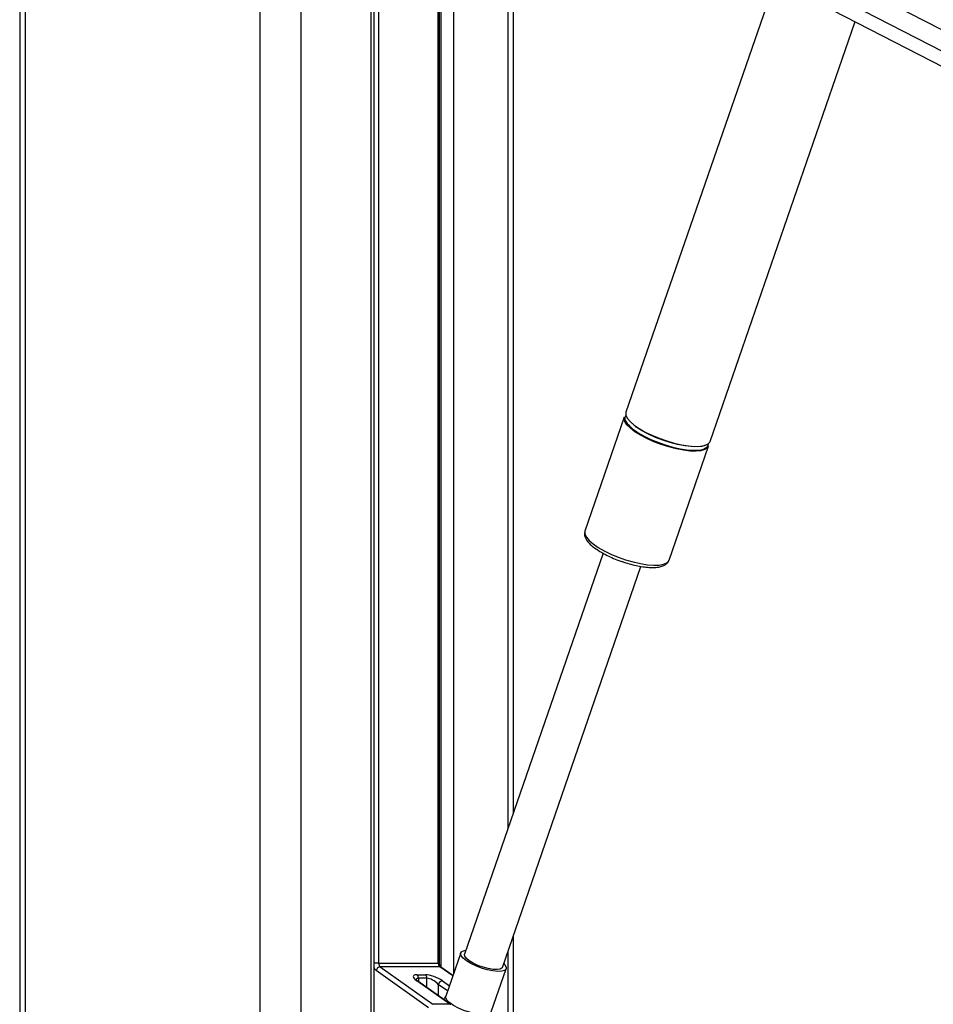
# Paper-space layout 'In-Ground Anchor' of a CAD drawing. Header units: millimetres. Extents: x 1591 to 17407, y 414 to 16227.
# Tile 53 of 67: x 12007 to 12461, y 6486 to 6976. Entities that reach past the tile are written whole.
import ezdxf

# ---------------------------------------------------------------- set-up
doc = ezdxf.new("R2010")
doc.units = ezdxf.units.MM

psp = doc.layouts.new('In-Ground Anchor')

# ---------------------------------------------------------------- linework, layer by layer
at = {"color": 7, "linetype": 'Continuous', "lineweight": 25, "ltscale": 2}
for p, q in [((12006.58, 7229.05), (12006.58, 1481.05)), ((12254.88, 7061.29), (13299.99, 6524.2)), ((12182.99, 5878.11), (12182.99, 7049.05)), ((12215.55, 6506.49), (12215.55, 7049.05)), ((12252.39, 6581.37), (12252.39, 7049.05)), ((12382.69, 6995.61), (12308.4, 6780.71)), ((12350.27, 6766.24), (12422.49, 6975.16)), ((12307.57, 6778.3), (12287.95, 6721.56)), ((12313.76, 6773.13), (12313.16, 6773.55)), ((12329.82, 6707.09), (12349.44, 6763.83)), ((12287.95, 6721.56), (12287.92, 6721.46)), ((12297.04, 6710.53), (12228.05, 6510.95)), ((12246.87, 6504.44), (12315.87, 6704.04)), ((12252.39, 5878.11), (12252.39, 6520.4)), ((12226.12, 6511.62), (12218.66, 6490.05)), ((12185.27, 6506.49), (12214.97, 6506.49)), ((12186.04, 6504.7), (12212.21, 6486.04)), ((12215.74, 6504.7), (12186.04, 6504.7)), ((12222.21, 6500.31), (12216.27, 6504.55)), ((12241.35, 6482.21), (12248.8, 6503.77)), ((12210.16, 6484.25), (12183.99, 6502.92)), ((12204.29, 6500.77), (12208.53, 6500.77)), ((12209.31, 6498.98), (12205.07, 6498.98)), ((12220.7, 6486.04), (12204.29, 6497.74)), ((12221.22, 6485.88), (12204.81, 6497.58)), ((12220.7, 6486.04), (12212.21, 6486.04))]:
    psp.add_line(p, q, dxfattribs=at)
at = {"color": 8, "linetype": 'Continuous', "lineweight": 25, "ltscale": 2}
for p, q in [((12009.36, 7229.05), (12009.36, 1481.05)), ((12126.06, 7229.05), (12126.06, 1481.05)), ((12146.58, 7229.05), (12146.58, 1481.05)), ((12266.37, 7073.54), (13244.81, 6570.71)), ((12260.48, 7065.98), (13354.95, 6503.52)), ((12181.61, 5878.11), (12181.61, 7049.05)), ((12185.27, 7049.05), (12185.27, 6506.49)), ((12214.97, 6506.49), (12214.97, 7049.05)), ((12216.34, 6504.49), (12216.34, 7049.05)), ((12222.52, 7049.05), (12222.52, 6501.2)), ((12249.57, 7049.05), (12249.57, 6573.23)), ((12249.57, 6512.26), (12249.57, 5878.11)), ((12185.27, 6506.49), (12182.99, 6506.49)), ((12215.55, 6506.49), (12214.97, 6506.49)), ((12222.15, 6500.13), (12215.74, 6504.7)), ((12205.07, 6498.98), (12205.07, 6497.4)), ((12209.31, 6494.38), (12209.31, 6498.98)), ((12214.97, 6495.96), (12214.97, 6490.34)), ((12219.57, 6492.67), (12214.97, 6495.96)), ((12217.02, 6497.74), (12220.47, 6495.28))]:
    psp.add_line(p, q, dxfattribs=at)
at = {"color": 7, "linetype": 'Continuous', "lineweight": 25, "ltscale": 2, "flags": 128}
for points in [[(12312.84, 6771.07), (12310.58, 6772.8), (12308.9, 6774.48), (12307.84, 6776.06), (12307.45, 6777.47), (12307.57, 6778.3)], [(12308.4, 6780.71), (12308.34, 6780.51), (12308.4, 6779.19), (12309.12, 6777.7), (12310.5, 6776.06), (12312.48, 6774.35), (12315, 6772.6), (12317.98, 6770.89), (12321.33, 6769.26), (12324.94, 6767.76), (12328.68, 6766.44), (12332.45, 6765.36), (12336.12, 6764.53), (12339.57, 6763.99), (12342.69, 6763.76), (12345.38, 6763.84), (12347.56, 6764.22), (12349.15, 6764.91), (12350.1, 6765.87), (12350.27, 6766.24)], [(12349.44, 6763.83), (12348.88, 6762.95), (12347.6, 6762.12), (12345.71, 6761.58), (12343.26, 6761.35), (12340.34, 6761.43), (12337.05, 6761.81), (12333.47, 6762.5), (12329.74, 6763.46), (12325.97, 6764.66), (12322.28, 6766.08), (12318.78, 6767.65), (12315.61, 6769.33), (12312.84, 6771.07)], [(12313.15, 6771.42), (12314.47, 6770.55), (12317.41, 6768.86), (12320.72, 6767.24), (12324.28, 6765.77), (12327.98, 6764.47), (12331.7, 6763.4), (12335.32, 6762.58), (12338.72, 6762.05), (12341.8, 6761.82), (12344.46, 6761.89), (12346.61, 6762.28), (12348.18, 6762.95), (12349.12, 6763.9), (12349.4, 6765.09), (12349.4, 6765.19)], [(12348.9, 6764.76), (12348.07, 6764.3), (12346.2, 6763.77), (12343.79, 6763.54), (12340.91, 6763.62), (12337.65, 6764), (12334.12, 6764.68), (12330.44, 6765.62), (12326.71, 6766.81), (12323.07, 6768.21), (12319.62, 6769.76), (12316.49, 6771.42), (12313.76, 6773.13)], [(12228.97, 6507.7), (12227.35, 6509.01), (12226.35, 6510.23), (12226.06, 6511.3), (12226.48, 6512.15), (12227.59, 6512.71), (12228.73, 6512.91)], [(12230.42, 6507.7), (12228.97, 6508.88), (12228.15, 6509.97), (12228.03, 6510.89), (12228.05, 6510.95)], [(12247.55, 6506.41), (12248.16, 6505.76), (12248.81, 6504.6), (12248.74, 6503.63), (12247.97, 6502.93), (12246.54, 6502.52), (12244.54, 6502.44), (12242.09, 6502.68), (12239.35, 6503.25), (12236.49, 6504.09), (12233.7, 6505.16), (12231.14, 6506.38), (12228.97, 6507.7)], [(12246.87, 6504.44), (12246.69, 6504.12), (12245.78, 6503.57), (12244.25, 6503.33), (12242.22, 6503.41), (12239.84, 6503.81), (12237.28, 6504.5), (12234.73, 6505.42), (12232.39, 6506.51), (12230.42, 6507.7)], [(12233.4, 6481.34), (12230.56, 6482.05), (12227.68, 6483.01), (12224.96, 6484.18), (12222.55, 6485.47), (12220.63, 6486.8), (12219.3, 6488.09), (12218.65, 6489.26), (12218.66, 6490.05)]]:
    psp.add_lwpolyline(points, dxfattribs=at)
at = {"color": 8, "linetype": 'Continuous', "lineweight": 25, "ltscale": 2, "flags": 128}
psp.add_lwpolyline([(12287.92, 6721.46), (12287.89, 6721.36), (12287.95, 6720.04), (12288.67, 6718.55), (12290.05, 6716.91), (12292.03, 6715.2), (12294.55, 6713.45), (12297.53, 6711.74), (12300.88, 6710.1), (12304.49, 6708.61), (12308.24, 6707.29), (12312, 6706.21), (12315.67, 6705.38), (12319.12, 6704.84), (12322.24, 6704.61), (12324.94, 6704.68), (12327.11, 6705.07), (12328.7, 6705.76), (12329.66, 6706.72), (12329.82, 6707.09)], dxfattribs=at)
at = {"color": 7, "linetype": 'Continuous', "lineweight": 25, "ltscale": 4}
for centre, radius, start, end in [((12310.36, 6777.73), 2.51, 142.1954, 204.0718), ((12186.43, 6502.19), 2.55, 98.8125, 163.2657), ((12187.46, 6506.38), 2.19, 177.1816, 229.8609), ((12217.16, 6506.38), 2.19, 177.1816, 229.8609), ((12202.87, 6499.09), 2.19, 357.1733, 49.8749), ((12207.12, 6499.09), 2.19, 357.1733, 49.8749), ((12217.41, 6495.22), 2.55, 98.8175, 163.2608)]:
    psp.add_arc(centre, radius, start, end, dxfattribs=at)
at = {"color": 8, "linetype": 'Continuous', "lineweight": 25, "ltscale": 4}
for centre, radius, start, end in [((12320.34, 6783.42), 13.99, 208.6669, 239.0805), ((12186.04, 6505.65), 3.42, 206.712, 233.1569), ((12215.77, 6503.83), 0.876, 55.0832, 91.5221), ((12204.31, 6496.87), 0.871, 54.945, 91.6129), ((12220.72, 6485.16), 0.875, 55.097, 91.5276)]:
    psp.add_arc(centre, radius, start, end, dxfattribs=at)
at = {"color": 7, "linetype": 'Continuous', "lineweight": 25, "ltscale": 4}
for centre, major_axis, ratio, start_param, end_param in [((12208.53, 6497.74), (5.95, -2.39), 0.312033, 2.480791, 4.051587), ((12212.77, 6497.74), (5.95, -2.39), 0.312033, 0.909995, 2.480791), ((12212.14, 6495.96), (3.87, -2.62), 0.39272, 1.045407, 2.616204)]:
    psp.add_ellipse(centre, major_axis=major_axis, ratio=ratio, start_param=start_param, end_param=end_param, dxfattribs=at)
at = {"color": 8, "linetype": 'Continuous', "lineweight": 25, "ltscale": 4}
psp.add_ellipse((12207.89, 6495.96), major_axis=(3.87, -2.62), ratio=0.39272, start_param=2.616204, end_param=3.397344, dxfattribs=at)
at = {"color": 7, "linetype": 'Continuous', "lineweight": 25, "ltscale": 2}
for points, knots in [([(14349.74, 7024.23), (14336.17, 7016.69), (14231.03, 6958.32), (14033.69, 6849.48), (13757.36, 6697.93), (13296.25, 6445.69), (12809.84, 6179.91), (12415.5, 5964.66), (12298.07, 5900.55)], [0, 0, 0, 0, 0.019985, 0.154742, 0.289499, 0.424256, 0.828547, 1, 1, 1, 1]), ([(12287.95, 6721.36), (12287.85, 6720.95), (12287.62, 6720.03), (12287.98, 6718.57), (12288.77, 6717.02), (12290.13, 6715.39), (12292.08, 6713.66), (12294.56, 6711.93), (12297.4, 6710.27), (12300.55, 6708.73), (12303.42, 6707.5), (12305.24, 6706.87), (12305.9, 6706.65)], [0, 0, 0, 0, 0.069319, 0.155659, 0.249972, 0.360052, 0.479171, 0.595925, 0.710409, 0.823597, 0.936102, 1, 1, 1, 1]), ([(12305.9, 6706.65), (12306.4, 6706.47), (12308.05, 6705.87), (12310.9, 6705.06), (12314.34, 6704.25), (12317.63, 6703.71), (12320.67, 6703.45), (12323.43, 6703.48), (12325.75, 6703.84), (12327.58, 6704.5), (12328.9, 6705.5), (12329.67, 6706.44), (12329.77, 6707.03), (12329.78, 6707.12)], [0, 0, 0, 0, 0.046831, 0.155593, 0.264513, 0.373862, 0.484035, 0.595685, 0.709957, 0.815179, 0.90384, 0.985246, 1, 1, 1, 1]), ([(12216.27, 6504.55), (12216.22, 6504.59), (12216.11, 6504.67), (12215.86, 6505.02), (12215.64, 6505.59), (12215.56, 6506.13), (12215.55, 6506.43), (12215.55, 6506.49)], [0, 0, 0, 0, 0.187561, 0.426586, 0.677948, 0.933511, 1, 1, 1, 1]), ([(12204.81, 6497.58), (12204.63, 6497.72), (12204.2, 6498.04), (12203.85, 6498.43), (12203.84, 6498.46), (12203.84, 6498.46)], [0, 0, 0, 0, 0.314913, 0.754099, 1, 1, 1, 1]), ([(12217.62, 6488.45), (12217.74, 6488.6), (12218.11, 6489.09), (12218.48, 6489.57), (12218.74, 6489.9)], [0, 0, 0, 0, 0.312634, 1, 1, 1, 1])]:
    psp.add_open_spline(points, degree=3, knots=knots, dxfattribs=at)

doc.saveas('drawing.dxf')
